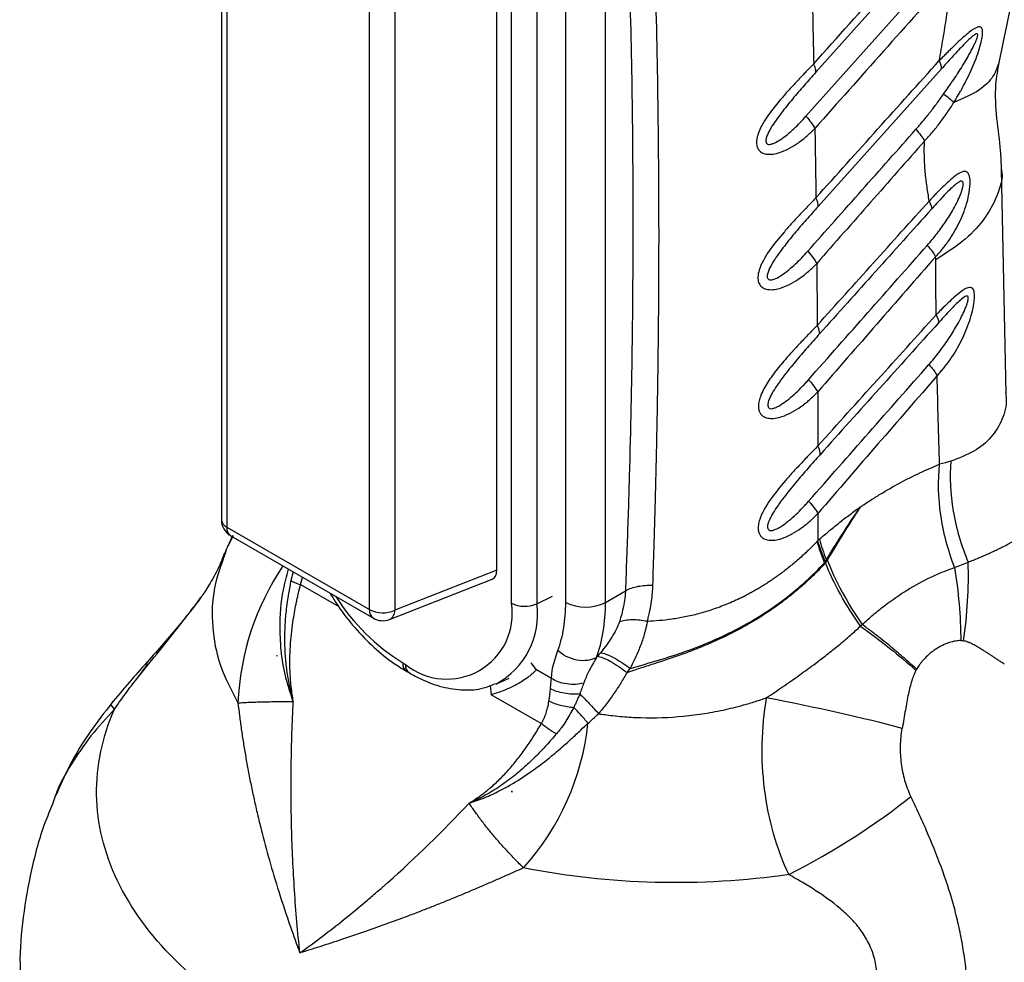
# Model space of a CAD drawing. Header units: millimetres. Extents: x 13 to 546, y 13 to 419.
# Tile 13 of 17: x 457 to 510, y 230 to 281. Entities that reach past the tile are written whole.
import ezdxf

# ---------------------------------------------------------------- set-up
doc = ezdxf.new("R2010")
doc.units = ezdxf.units.MM
doc.header["$LTSCALE"] = 2

msp = doc.modelspace()

# ---------------------------------------------------------------- linework, layer by layer
for p, q in [((467.742, 308.581), (467.742, 254.063)), ((468.035, 308.173), (468.035, 253.655)), ((483.228, 249.605), (483.228, 307.743)), ((484.578, 307.709), (484.578, 249.571)), ((482.449, 251.359), (482.449, 306.89)), ((486.126, 249.647), (486.126, 305.576)), ((488.247, 249.647), (488.247, 305.576)), ((475.649, 249.259), (475.649, 303.778)), ((476.999, 303.744), (476.999, 249.225)), ((507.109, 286.445), (499.471, 277.926)), ((498.947, 275.579), (506.279, 283.793)), ((506.176, 278.107), (499.592, 270.769)), ((509.635, 260.772), (509.387, 272.751)), ((505.87, 267.926), (505.868, 268.084)), ((499.582, 254.394), (499.58, 252.941)), ((468.035, 253.655), (475.649, 249.259)), ((468.37, 253.203), (468.105, 252.667)), ((468.342, 253.207), (468.109, 252.676)), ((468.242, 253.197), (475.856, 248.801)), ((499.663, 253.014), (499.58, 252.941)), ((467.901, 252.267), (467.888, 252.235)), ((468.001, 252.455), (467.94, 252.253)), ((499.935, 251.76), (499.973, 251.821)), ((471.578, 251.271), (471.456, 250.81)), ((482.449, 251.359), (476.999, 249.225)), ((471.971, 250.594), (472.081, 250.981)), ((476.721, 248.736), (482.197, 250.88)), ((471.971, 250.594), (474.008, 249.417)), ((488.247, 249.647), (489.306, 250.259)), ((484.578, 249.571), (485.414, 249.976)), ((470.714, 246.808), (470.697, 246.775)), ((470.714, 246.808), (470.716, 246.818)), ((470.725, 246.804), (470.714, 246.808)), ((463.312, 245.667), (463.792, 246.338)), ((463.792, 246.338), (463.824, 246.382)), ((477.428, 246.419), (477.57, 246.338)), ((477.635, 245.962), (477.777, 245.88)), ((484.558, 246.053), (484.286, 246.427)), ((485.359, 245.591), (484.558, 246.053)), ((489.399, 245.899), (489.563, 246.121)), ((482.427, 245.306), (483.102, 245.604)), ((482.082, 245.206), (482.152, 244.716)), ((484.819, 243.177), (482.152, 244.716)), ((458.892, 239.357), (458.736, 238.883)), ((483.251, 239.573), (483.252, 239.57)), ((483.252, 239.57), (483.269, 239.571)), ((483.252, 239.57), (483.254, 239.526))]:
    msp.add_line(p, q)
for centre, radius, start, end in [((505.43, 278.146), 0.747, 357.0198, 32.5786), ((468.742, 254.063), 1, 180, 240.0027), ((468.237, 254.109), 0.497, 185.3305, 245.9897), ((468.516, 253.596), 0.484, 173.0989, 235.5889), ((491.995, 242.444), 26, 156.8312, 157.8482), ((482.794, 243.666), 14.181, 146.0441, 177.4962), ((483.386, 256.024), 11.302, 212.4413, 238.1871), ((487.186, 251.694), 2.306, 242.61, 297.3903), ((476.144, 249.207), 0.498, 174.0144, 234.6734), ((476.359, 250.641), 1.554, 242.8052, 294.3071), ((476.483, 249.195), 0.516, 297.344, 3.3735), ((479.778, 249.046), 3.495, 230.7967, 9.214), ((480.414, 248.999), 4.203, 298.0543, 7.8264), ((483.938, 250.988), 1.554, 242.8052, 294.3071), ((476.356, 249.667), 1, 240.0027, 291.3804), ((477.909, 246.361), 0.484, 173.0974, 235.6048), ((478.065, 246.286), 0.498, 174.0182, 234.6325), ((473.733, 244.632), 13.654, 317.9416, 353.9733)]:
    msp.add_arc(centre, radius, start, end)
msp.add_ellipse((481.739, 251.775), major_axis=(-0.504, 0.873), ratio=0.573012, start_param=3.054976, end_param=3.923257)
for points, knots in [([(490.774, 250.54), (490.795, 251.213), (490.843, 252.719), (490.914, 255.209), (490.986, 258.166), (491.049, 261.586), (491.105, 266.466), (491.108, 272.608), (491.005, 279.845), (490.797, 286.988), (490.517, 293.281), (490.22, 298.464), (489.961, 302.338), (489.732, 305.42), (489.59, 307.208), (489.53, 307.974)], [0, 0, 0, 0, 0.03395, 0.075925, 0.125925, 0.18395, 0.25, 0.375358, 0.5, 0.625858, 0.75, 0.83338, 0.90284, 0.95838, 1, 1, 1, 1]), ([(488.247, 305.576), (488.338, 304.467), (488.427, 303.356), (488.594, 301.128), (488.674, 300.011), (488.899, 296.652), (489.032, 294.401), (489.378, 287.614), (489.539, 283.044), (489.715, 273.816), (489.73, 269.158), (489.648, 262.113), (489.603, 259.755), (489.511, 256.204), (489.476, 255.018), (489.397, 252.642), (489.352, 251.451), (489.306, 250.259)], [0, 0, 0, 0, 0.0625, 0.0625, 0.125, 0.125, 0.25, 0.25, 0.5, 0.5, 0.75, 0.75, 0.875, 0.875, 0.9375, 0.9375, 1, 1, 1, 1]), ([(509.254, 278.441), (509.638, 280.269), (510.349, 283.659), (510.887, 288.24), (511.111, 291.942), (511.126, 294.674), (511.062, 296.634), (510.966, 298.218), (510.811, 299.892), (510.574, 301.875), (510.315, 303.262), (510.174, 304.014)], [0, 0, 0, 0, 0.202424, 0.375243, 0.517954, 0.630119, 0.697622, 0.752514, 0.820054, 0.902472, 1, 1, 1, 1]), ([(506.739, 283.155), (505.518, 281.785), (503.077, 279.045), (500.64, 276.301), (499.421, 274.928)], [0, 0, 0, 0, 0.5, 1, 1, 1, 1]), ([(506.059, 278.548), (506.094, 278.743), (506.165, 279.132), (506.3, 279.908), (506.455, 280.873), (506.585, 281.828), (506.677, 282.588), (506.718, 282.966), (506.739, 283.155)], [0, 0, 0, 0, 0.125, 0.25, 0.5, 0.75, 0.875, 1, 1, 1, 1]), ([(506.836, 276.312), (506.881, 276.386), (506.971, 276.533), (507.1, 276.749), (507.23, 276.974), (507.482, 277.433), (507.759, 277.999), (508.027, 278.655), (508.201, 279.155), (508.313, 279.568), (508.367, 279.884), (508.379, 280.099), (508.35, 280.265), (508.275, 280.343), (508.169, 280.361), (508.036, 280.314), (507.885, 280.227), (507.683, 280.082), (507.425, 279.87), (507.097, 279.569), (506.815, 279.299), (506.579, 279.069), (506.407, 278.897), (506.235, 278.723), (506.118, 278.606), (506.059, 278.548)], [0, 0, 0, 0, 0.031196, 0.062494, 0.090984, 0.124992, 0.249896, 0.314211, 0.374881, 0.437373, 0.468619, 0.499866, 0.532658, 0.562359, 0.588505, 0.624871, 0.656154, 0.687506, 0.750027, 0.808677, 0.875015, 0.906771, 0.937507, 0.968723, 1, 1, 1, 1]), ([(506.288, 276.756), (506.383, 276.89), (506.545, 277.121), (506.789, 277.474), (507.012, 277.808), (507.247, 278.175), (507.467, 278.538), (507.655, 278.864), (507.798, 279.13), (507.903, 279.338), (507.988, 279.518), (508.051, 279.672), (508.094, 279.798), (508.115, 279.896), (508.109, 279.962), (508.064, 279.991), (507.962, 279.945), (507.797, 279.817), (507.562, 279.598), (507.294, 279.324), (507.008, 279.022), (506.733, 278.723), (506.453, 278.415), (506.268, 278.21), (506.176, 278.107)], [0, 0, 0, 0, 0.0729, 0.124997, 0.189661, 0.250004, 0.316286, 0.375002, 0.413511, 0.447066, 0.475818, 0.500007, 0.520249, 0.53614, 0.549325, 0.56251, 0.588131, 0.624986, 0.679709, 0.750019, 0.809626, 0.875008, 0.937504, 1, 1, 1, 1]), ([(499.477, 271.226), (500.574, 272.446), (502.768, 274.886), (504.962, 277.327), (506.059, 278.548)], [0, 0, 0, 0, 0.5, 1, 1, 1, 1]), ([(499.358, 278.376), (499.289, 278.304), (499.153, 278.16), (498.953, 277.956), (498.743, 277.739), (498.464, 277.443), (498.103, 277.054), (497.545, 276.429), (496.89, 275.623), (496.421, 274.823), (496.301, 274.295), (496.303, 274.066), (496.358, 273.888), (496.438, 273.756), (496.567, 273.645), (496.76, 273.562), (496.982, 273.544), (497.249, 273.564), (497.607, 273.652), (498.065, 273.857), (498.478, 274.116), (498.781, 274.341), (499.005, 274.528), (499.213, 274.719), (499.352, 274.858), (499.421, 274.928)], [0, 0, 0, 0, 0.031555, 0.062556, 0.089346, 0.125111, 0.187336, 0.250204, 0.377178, 0.49959, 0.53072, 0.562106, 0.583021, 0.60392, 0.624727, 0.652821, 0.687281, 0.707514, 0.749824, 0.814837, 0.874907, 0.909492, 0.937453, 0.968514, 1, 1, 1, 1]), ([(499.471, 277.926), (499.484, 277.976), (499.482, 278.041), (499.443, 278.193), (499.407, 278.281), (499.358, 278.376)], [0, 0, 0, 0, 0.5, 0.5, 1, 1, 1, 1]), ([(509.251, 278.442), (509.148, 278.158), (508.939, 277.584), (508.121, 276.858), (507.265, 276.494), (506.837, 276.312)], [0, 0, 0, 0, 0.327921, 0.663967, 1, 1, 1, 1]), ([(509.387, 272.742), (509.374, 273.072), (509.343, 273.902), (509.112, 275.465), (509.014, 277.092), (509.192, 278.078), (509.263, 278.472)], [0, 0, 0, 0, 0.1959362, 0.4942076, 0.7983752, 1, 1, 1, 1]), ([(499.471, 277.926), (499.367, 277.81), (499.16, 277.578), (498.744, 277.105), (498.225, 276.502), (497.709, 275.867), (497.326, 275.347), (497.101, 275.004), (496.952, 274.735), (496.869, 274.552), (496.824, 274.411), (496.803, 274.299), (496.806, 274.196), (496.851, 274.109), (496.941, 274.072), (497.068, 274.079), (497.293, 274.153), (497.729, 274.411), (498.195, 274.805), (498.634, 275.235), (498.842, 275.464), (498.947, 275.579)], [0, 0, 0, 0, 0.0624889, 0.124975, 0.2499249, 0.374918, 0.4422536, 0.4999127, 0.5335692, 0.5624138, 0.5791694, 0.5938799, 0.6104311, 0.6252022, 0.6430237, 0.6609645, 0.6877573, 0.7501561, 0.87503, 0.9375147, 1, 1, 1, 1]), ([(504.818, 274.883), (504.948, 275.032), (505.206, 275.33), (505.576, 275.795), (505.938, 276.27), (506.172, 276.594), (506.288, 276.756)], [0, 0, 0, 0, 0.25, 0.500004, 0.750002, 1, 1, 1, 1]), ([(506.837, 276.312), (506.778, 276.372), (506.701, 276.441), (506.515, 276.591), (506.407, 276.672), (506.288, 276.756)], [0, 0, 0, 0, 0.5, 0.5, 1, 1, 1, 1]), ([(505.275, 274.258), (505.348, 274.336), (505.493, 274.491), (505.773, 274.813), (506.106, 275.235), (506.42, 275.673), (506.662, 276.035), (506.778, 276.219), (506.837, 276.312)], [0, 0, 0, 0, 0.1250061, 0.250004, 0.499985, 0.7499892, 0.8750609, 1, 1, 1, 1]), ([(498.947, 275.579), (499.049, 275.464), (499.142, 275.348), (499.303, 275.128), (499.37, 275.023), (499.421, 274.928)], [0, 0, 0, 0, 0.5, 0.5, 1, 1, 1, 1]), ([(499.038, 268.376), (500.001, 269.46), (501.927, 271.63), (503.855, 273.799), (504.818, 274.883)], [0, 0, 0, 0, 0.499961, 1, 1, 1, 1]), ([(505.275, 274.258), (504.315, 273.17), (502.395, 270.994), (500.478, 268.815), (499.52, 267.725)], [0, 0, 0, 0, 0.5, 1, 1, 1, 1]), ([(505.522, 271.057), (505.482, 271.311), (505.402, 271.819), (505.308, 272.599), (505.265, 273.273), (505.26, 273.76), (505.265, 274.043), (505.272, 274.186), (505.275, 274.258)], [0, 0, 0, 0, 0.250014, 0.500017, 0.749989, 0.874992, 0.937495, 1, 1, 1, 1]), ([(505.868, 268.084), (505.929, 268.15), (506.049, 268.283), (506.214, 268.475), (506.381, 268.686), (506.699, 269.124), (507.035, 269.689), (507.338, 270.369), (507.514, 270.872), (507.651, 271.416), (507.718, 271.89), (507.706, 272.241), (507.662, 272.439), (507.592, 272.574), (507.489, 272.637), (507.363, 272.643), (507.243, 272.601), (507.09, 272.522), (506.879, 272.375), (506.582, 272.118), (506.238, 271.792), (505.946, 271.499), (505.706, 271.249), (505.584, 271.121), (505.522, 271.057)], [0, 0, 0, 0, 0.031422, 0.062511, 0.089236, 0.125027, 0.24991, 0.312613, 0.374919, 0.426952, 0.499896, 0.53645, 0.562404, 0.593774, 0.624906, 0.652927, 0.687411, 0.705396, 0.750013, 0.814516, 0.875014, 0.937492, 0.96856, 1, 1, 1, 1]), ([(509.384, 272.742), (509.385, 272.736), (509.472, 272.268), (509.181, 271.334), (508.49, 270.034), (507.368, 268.872), (506.36, 268.235), (505.87, 267.926)], [0, 0, 0, 0, 0.003409, 0.265234, 0.521617, 0.767765, 1, 1, 1, 1]), ([(505.421, 268.691), (505.511, 268.794), (505.69, 269.002), (506.033, 269.433), (506.438, 269.997), (506.813, 270.608), (507.071, 271.114), (507.214, 271.45), (507.298, 271.706), (507.335, 271.875), (507.342, 271.992), (507.329, 272.067), (507.295, 272.112), (507.23, 272.126), (507.126, 272.087), (506.998, 272), (506.861, 271.886), (506.688, 271.729), (506.461, 271.504), (506.191, 271.22), (505.914, 270.92), (505.731, 270.718), (505.64, 270.617)], [0, 0, 0, 0, 0.0624767, 0.1249499, 0.2498699, 0.3748729, 0.4432316, 0.4998877, 0.534211, 0.5623704, 0.5788142, 0.5937405, 0.6087425, 0.6250847, 0.6525275, 0.6875291, 0.7165487, 0.7501085, 0.8087822, 0.875053, 0.9375287, 1, 1, 1, 1]), ([(499.477, 271.226), (499.408, 271.154), (499.27, 271.011), (498.988, 270.722), (498.635, 270.349), (498.209, 269.891), (497.639, 269.252), (496.975, 268.438), (496.483, 267.597), (496.373, 267.065), (496.385, 266.8), (496.454, 266.595), (496.617, 266.437), (496.829, 266.342), (497.054, 266.321), (497.325, 266.341), (497.688, 266.431), (498.152, 266.638), (498.643, 266.947), (499.02, 267.246), (499.311, 267.514), (499.45, 267.655), (499.52, 267.725)], [0, 0, 0, 0, 0.031266, 0.062528, 0.125045, 0.187532, 0.250206, 0.379954, 0.499602, 0.542216, 0.562136, 0.596205, 0.624682, 0.652869, 0.687215, 0.707585, 0.749889, 0.815193, 0.874942, 0.93747, 0.968736, 1, 1, 1, 1]), ([(499.592, 270.769), (499.487, 270.652), (499.277, 270.417), (498.855, 269.938), (498.328, 269.326), (497.806, 268.683), (497.417, 268.155), (497.188, 267.808), (497.035, 267.534), (496.951, 267.349), (496.902, 267.206), (496.878, 267.092), (496.876, 266.986), (496.916, 266.893), (497.004, 266.848), (497.133, 266.851), (497.363, 266.926), (497.805, 267.187), (498.277, 267.589), (498.721, 268.026), (498.932, 268.259), (499.038, 268.376)], [0, 0, 0, 0, 0.062505, 0.125007, 0.249989, 0.37502, 0.44215, 0.500052, 0.533756, 0.562569, 0.579296, 0.593915, 0.610569, 0.625117, 0.64291, 0.660891, 0.687674, 0.750086, 0.874997, 0.937499, 1, 1, 1, 1]), ([(499.549, 264.424), (500.548, 265.533), (502.538, 267.744), (504.53, 269.956), (505.522, 271.057)], [0, 0, 0, 0, 0.501665, 1, 1, 1, 1]), ([(505.64, 270.617), (504.644, 269.508), (502.652, 267.29), (500.66, 265.072), (499.664, 263.963)], [0, 0, 0, 0, 0.500093, 1, 1, 1, 1]), ([(499.082, 261.525), (500.138, 262.719), (502.25, 265.108), (504.364, 267.496), (505.421, 268.691)], [0, 0, 0, 0, 0.499799, 1, 1, 1, 1]), ([(499.038, 268.376), (499.141, 268.26), (499.236, 268.145), (499.399, 267.925), (499.467, 267.82), (499.52, 267.725)], [0, 0, 0, 0, 0.5, 0.5, 1, 1, 1, 1]), ([(505.868, 268.084), (504.822, 266.887), (502.721, 264.485), (500.623, 262.081), (499.571, 260.875)], [0, 0, 0, 0, 0.498302, 1, 1, 1, 1]), ([(505.895, 264.989), (505.889, 265.478), (505.878, 266.456), (505.873, 267.436), (505.87, 267.926)], [0, 0, 0, 0, 0.5, 1, 1, 1, 1]), ([(505.949, 261.743), (506.009, 261.808), (506.128, 261.939), (506.358, 262.209), (506.629, 262.568), (506.925, 263.023), (507.287, 263.669), (507.657, 264.517), (507.883, 265.346), (507.94, 265.854), (507.941, 266.047), (507.925, 266.185), (507.898, 266.307), (507.835, 266.407), (507.728, 266.46), (507.606, 266.444), (507.457, 266.382), (507.246, 266.25), (506.958, 266.015), (506.612, 265.7), (506.32, 265.419), (506.079, 265.173), (505.956, 265.05), (505.895, 264.989)], [0, 0, 0, 0, 0.031267, 0.062529, 0.125051, 0.188216, 0.250109, 0.3782, 0.4997, 0.530965, 0.562248, 0.576057, 0.593615, 0.624853, 0.65293, 0.687385, 0.710935, 0.749914, 0.815442, 0.874965, 0.937471, 0.968736, 1, 1, 1, 1]), ([(505.509, 262.334), (505.6, 262.439), (505.782, 262.65), (506.13, 263.091), (506.541, 263.664), (506.924, 264.279), (507.201, 264.785), (507.362, 265.116), (507.471, 265.373), (507.541, 265.562), (507.587, 265.718), (507.612, 265.849), (507.608, 265.932), (507.587, 265.973), (507.554, 265.994), (507.488, 265.989), (507.339, 265.905), (507.028, 265.638), (506.662, 265.258), (506.293, 264.861), (506.107, 264.656), (506.014, 264.553)], [0, 0, 0, 0, 0.062498, 0.1249937, 0.2499672, 0.3749266, 0.442039, 0.4999352, 0.5335969, 0.5624472, 0.5874481, 0.6062517, 0.6250749, 0.6338754, 0.6429906, 0.660949, 0.6877558, 0.7501319, 0.8750117, 0.9375054, 1, 1, 1, 1]), ([(499.58, 257.99), (500.639, 259.165), (502.743, 261.498), (504.849, 263.83), (505.895, 264.989)], [0, 0, 0, 0, 0.5032741, 1, 1, 1, 1]), ([(499.549, 264.424), (499.479, 264.351), (499.34, 264.204), (499.136, 263.998), (498.922, 263.777), (498.636, 263.475), (498.267, 263.078), (497.783, 262.537), (497.273, 261.923), (496.789, 261.235), (496.507, 260.666), (496.416, 260.279), (496.404, 260.099), (496.417, 259.951), (496.45, 259.81), (496.536, 259.674), (496.662, 259.562), (496.852, 259.474), (497.08, 259.451), (497.354, 259.47), (497.722, 259.561), (498.19, 259.772), (498.612, 260.038), (498.92, 260.27), (499.147, 260.463), (499.36, 260.66), (499.5, 260.803), (499.571, 260.875)], [0, 0, 0, 0, 0.031555, 0.0624983, 0.0889527, 0.1249988, 0.1876504, 0.249978, 0.3386622, 0.421781, 0.4996734, 0.5320414, 0.5530289, 0.5622472, 0.5860307, 0.6070199, 0.6249119, 0.6529988, 0.6874064, 0.7079668, 0.7500488, 0.8151731, 0.8750195, 0.9093728, 0.9375092, 0.9685215, 1, 1, 1, 1]), ([(506.014, 264.553), (504.964, 263.384), (502.857, 261.042), (500.752, 258.699), (499.696, 257.525)], [0, 0, 0, 0, 0.498843, 1, 1, 1, 1]), ([(499.664, 263.963), (499.558, 263.844), (499.345, 263.606), (498.918, 263.121), (498.384, 262.501), (497.855, 261.849), (497.46, 261.315), (497.228, 260.963), (497.072, 260.686), (496.985, 260.498), (496.934, 260.353), (496.907, 260.237), (496.901, 260.128), (496.935, 260.031), (497.021, 259.975), (497.154, 259.978), (497.314, 260.028), (497.502, 260.12), (497.749, 260.275), (498.064, 260.514), (498.416, 260.827), (498.705, 261.115), (498.923, 261.346), (499.029, 261.465), (499.082, 261.525)], [0, 0, 0, 0, 0.062509, 0.125016, 0.250011, 0.374992, 0.442184, 0.500028, 0.533746, 0.562547, 0.579251, 0.593831, 0.610584, 0.625056, 0.641939, 0.661905, 0.687446, 0.715957, 0.74996, 0.807597, 0.874989, 0.937492, 0.968746, 1, 1, 1, 1]), ([(499.087, 255.044), (500.159, 256.261), (502.299, 258.692), (504.44, 261.121), (505.509, 262.334)], [0, 0, 0, 0, 0.501072, 1, 1, 1, 1]), ([(505.949, 261.743), (504.895, 260.527), (502.772, 258.078), (500.651, 255.628), (499.582, 254.394)], [0, 0, 0, 0, 0.496322, 1, 1, 1, 1]), ([(506.078, 257.011), (506.053, 257.798), (506.002, 259.373), (505.967, 260.953), (505.949, 261.743)], [0, 0, 0, 0, 0.5, 1, 1, 1, 1]), ([(499.082, 261.525), (499.187, 261.41), (499.283, 261.294), (499.448, 261.074), (499.518, 260.969), (499.571, 260.875)], [0, 0, 0, 0, 0.5, 0.5, 1, 1, 1, 1]), ([(509.597, 260.85), (509.612, 260.738), (509.682, 260.199), (509.443, 259.368), (508.871, 258.415), (507.955, 257.661), (507.11, 257.34), (506.686, 257.179)], [0, 0, 0, 0, 0.060698, 0.29354, 0.527304, 0.762669, 1, 1, 1, 1]), ([(499.58, 257.99), (499.509, 257.916), (499.369, 257.769), (499.163, 257.561), (498.947, 257.339), (498.659, 257.034), (498.285, 256.634), (497.706, 255.986), (497.028, 255.155), (496.537, 254.327), (496.397, 253.777), (496.389, 253.532), (496.435, 253.337), (496.513, 253.193), (496.64, 253.069), (496.837, 252.976), (497.066, 252.951), (497.344, 252.969), (497.716, 253.061), (498.19, 253.276), (498.615, 253.546), (498.927, 253.782), (499.155, 253.976), (499.37, 254.176), (499.511, 254.321), (499.582, 254.394)], [0, 0, 0, 0, 0.031589, 0.06253, 0.088985, 0.125061, 0.187593, 0.250102, 0.378477, 0.499662, 0.531122, 0.562116, 0.583776, 0.604668, 0.624723, 0.65276, 0.687246, 0.707406, 0.749924, 0.814973, 0.874957, 0.909277, 0.937478, 0.968497, 1, 1, 1, 1]), ([(499.696, 257.525), (499.588, 257.404), (499.373, 257.163), (498.94, 256.673), (498.505, 256.165), (498.08, 255.65), (497.761, 255.245), (497.465, 254.844), (497.229, 254.487), (497.07, 254.207), (496.98, 254.017), (496.927, 253.87), (496.897, 253.751), (496.888, 253.64), (496.917, 253.537), (497.001, 253.474), (497.135, 253.474), (497.298, 253.524), (497.488, 253.617), (497.739, 253.774), (498.057, 254.017), (498.413, 254.335), (498.706, 254.628), (498.926, 254.863), (499.034, 254.983), (499.087, 255.044)], [0, 0, 0, 0, 0.062514, 0.125011, 0.250016, 0.314545, 0.37503, 0.442142, 0.50006, 0.533728, 0.562577, 0.57926, 0.593857, 0.610715, 0.625089, 0.642001, 0.661859, 0.687457, 0.715904, 0.749969, 0.807549, 0.874993, 0.937494, 0.968747, 1, 1, 1, 1]), ([(501.853, 254.743), (502.028, 254.859), (502.38, 255.092), (503.084, 255.528), (503.967, 256.033), (504.849, 256.478), (505.552, 256.797), (505.903, 256.939), (506.078, 257.011)], [0, 0, 0, 0, 0.125, 0.25, 0.5, 0.75, 0.875, 1, 1, 1, 1]), ([(506.874, 251.501), (506.534, 252.398), (506.281, 253.354), (506.009, 255.24), (505.989, 256.167), (506.078, 257.011)], [0, 0, 0, 0, 0.5, 0.5, 1, 1, 1, 1]), ([(506.686, 257.179), (506.61, 256.348), (506.646, 255.439), (506.959, 253.596), (507.236, 252.663), (507.605, 251.788)], [0, 0, 0, 0, 0.5, 0.5, 1, 1, 1, 1]), ([(499.087, 255.044), (499.193, 254.929), (499.29, 254.813), (499.458, 254.593), (499.528, 254.488), (499.582, 254.394)], [0, 0, 0, 0, 0.5, 0.5, 1, 1, 1, 1]), ([(499.663, 253.014), (499.753, 253.092), (499.933, 253.247), (500.295, 253.55), (500.75, 253.92), (501.208, 254.271), (501.576, 254.543), (501.76, 254.676), (501.853, 254.743)], [0, 0, 0, 0, 0.125, 0.25, 0.5, 0.75, 0.875, 1, 1, 1, 1]), ([(500.035, 251.922), (500.176, 252.15), (500.468, 252.624), (500.915, 253.333), (501.288, 253.902), (501.597, 254.37), (501.756, 254.601), (501.853, 254.743)], [0, 0, 0, 0, 0.239471, 0.5, 0.75, 0.847296, 1, 1, 1, 1]), ([(501.853, 254.743), (501.772, 254.621), (501.619, 254.388), (501.317, 253.919), (500.942, 253.329), (500.506, 252.619), (500.222, 252.143), (500.085, 251.914)], [0, 0, 0, 0, 0.130803, 0.25, 0.5, 0.759053, 1, 1, 1, 1]), ([(507.605, 251.788), (507.702, 251.827), (507.897, 251.905), (508.179, 252.022), (508.452, 252.14), (508.717, 252.258), (508.973, 252.376), (509.221, 252.495), (509.579, 252.672), (510.024, 252.906), (510.531, 253.195), (510.838, 253.38), (510.988, 253.471)], [0, 0, 0, 0, 0.072809, 0.145112, 0.216937, 0.288311, 0.359262, 0.429819, 0.500013, 0.673574, 0.840127, 1, 1, 1, 1]), ([(499.55, 252.909), (499.469, 252.824), (499.308, 252.655), (499.061, 252.412), (498.813, 252.179), (498.564, 251.955), (498.316, 251.742), (498.068, 251.538), (497.821, 251.344), (497.576, 251.16), (497.333, 250.985), (497.092, 250.819), (496.853, 250.662), (496.618, 250.513), (496.386, 250.374), (496.158, 250.242), (495.934, 250.119), (495.714, 250.004), (495.316, 249.804), (494.736, 249.544), (493.971, 249.258), (493.223, 249.031), (492.497, 248.861), (491.797, 248.743), (491.128, 248.665), (490.693, 248.641), (490.482, 248.63)], [0, 0, 0, 0, 0.035591, 0.070418, 0.104477, 0.137762, 0.17027, 0.201998, 0.232946, 0.263117, 0.292514, 0.321139, 0.348994, 0.376081, 0.402403, 0.427961, 0.452755, 0.476786, 0.500057, 0.582059, 0.66046, 0.735291, 0.806619, 0.874517, 0.938965, 1, 1, 1, 1]), ([(467.888, 252.235), (467.812, 252.036), (467.572, 251.416), (467.148, 250.66), (466.8, 250.11), (466.659, 249.922), (466.634, 249.889)], [0, 0, 0, 0, 0.182288, 0.568577, 0.924242, 1, 1, 1, 1]), ([(467.94, 252.253), (467.722, 251.643), (467.263, 250.354), (467.206, 248.342), (467.588, 246.273), (468.281, 244.948), (468.627, 244.285)], [0, 0, 0, 0, 0.231007, 0.487338, 0.743669, 1, 1, 1, 1]), ([(499.988, 251.751), (499.904, 251.661), (499.737, 251.481), (499.475, 251.217), (499.207, 250.956), (498.93, 250.699), (498.646, 250.446), (498.354, 250.199), (498.056, 249.957), (497.75, 249.72), (497.178, 249.299), (496.338, 248.742), (495.258, 248.133), (494.25, 247.641), (493.321, 247.242), (492.434, 246.903), (491.596, 246.613), (490.812, 246.359), (490.084, 246.128), (489.622, 245.973), (489.399, 245.899)], [0, 0, 0, 0, 0.03151, 0.063087, 0.094727, 0.126425, 0.15818, 0.189988, 0.22185, 0.253763, 0.285729, 0.396867, 0.499956, 0.58611, 0.66716, 0.743211, 0.814387, 0.880816, 0.942634, 1, 1, 1, 1]), ([(489.563, 246.121), (490.07, 246.267), (490.573, 246.41), (491.566, 246.71), (492.056, 246.867), (493.502, 247.379), (494.437, 247.785), (496.208, 248.717), (497.045, 249.248), (498.592, 250.428), (499.302, 251.072), (499.935, 251.76)], [0, 0, 0, 0, 0.125, 0.125, 0.25, 0.25, 0.5, 0.5, 0.75, 0.75, 1, 1, 1, 1]), ([(500.085, 251.914), (500.077, 251.9), (500.061, 251.873), (500.028, 251.819), (500.004, 251.778), (499.988, 251.751)], [0, 0, 0, 0, 0.25, 0.5, 1, 1, 1, 1]), ([(501.854, 248.376), (501.459, 248.934), (501.096, 249.509), (500.466, 250.649), (500.199, 251.214), (499.988, 251.751)], [0, 0, 0, 0, 0.5, 0.5, 1, 1, 1, 1]), ([(500.085, 251.914), (500.294, 251.358), (500.562, 250.777), (501.193, 249.611), (501.556, 249.028), (501.948, 248.467)], [0, 0, 0, 0, 0.5, 0.5, 1, 1, 1, 1]), ([(506.874, 251.501), (506.999, 251.549), (507.248, 251.644), (507.486, 251.74), (507.605, 251.788)], [0, 0, 0, 0, 0.502382, 1, 1, 1, 1]), ([(471.581, 244.356), (471.447, 244.752), (471.166, 245.582), (470.931, 246.905), (470.85, 248.501), (470.95, 250.025), (471.233, 251.047), (471.334, 251.412)], [0, 0, 0, 0, 0.178101, 0.373567, 0.56271, 0.843963, 1, 1, 1, 1]), ([(501.948, 248.467), (502.054, 248.562), (502.25, 248.737), (502.545, 248.993), (502.836, 249.231), (503.436, 249.702), (504.355, 250.336), (505.297, 250.849), (505.928, 251.137), (506.234, 251.266), (506.55, 251.386), (506.76, 251.46), (506.874, 251.501)], [0, 0, 0, 0, 0.067587, 0.12501, 0.18747, 0.250022, 0.500044, 0.749978, 0.813097, 0.87499, 0.932076, 1, 1, 1, 1]), ([(471.456, 250.81), (471.434, 250.704), (471.386, 250.473), (471.318, 250.096), (471.25, 249.658), (471.178, 249.076), (471.122, 248.363), (471.107, 247.538), (471.144, 246.719), (471.219, 246.043), (471.304, 245.517), (471.393, 245.071), (471.486, 244.687), (471.559, 244.433), (471.581, 244.356)], [0, 0, 0, 0, 0.048993, 0.107003, 0.174012, 0.249994, 0.373673, 0.49999, 0.627057, 0.749986, 0.814468, 0.875006, 0.962056, 1, 1, 1, 1]), ([(471.456, 250.81), (471.492, 250.784), (471.556, 250.751), (471.734, 250.677), (471.847, 250.636), (471.971, 250.594)], [0, 0, 0, 0, 0.5, 0.5, 1, 1, 1, 1]), ([(471.581, 244.356), (471.571, 244.415), (471.532, 244.643), (471.462, 245.156), (471.403, 245.903), (471.396, 246.718), (471.432, 247.455), (471.494, 248.112), (471.573, 248.687), (471.661, 249.207), (471.737, 249.595), (471.804, 249.904), (471.876, 250.211), (471.933, 250.441), (471.971, 250.594)], [0, 0, 0, 0, 0.029039, 0.112487, 0.249923, 0.38764, 0.50005, 0.600107, 0.700026, 0.775019, 0.850017, 0.887511, 0.925003, 1, 1, 1, 1]), ([(490.774, 250.54), (490.509, 250.551), (490.233, 250.533), (489.723, 250.435), (489.491, 250.355), (489.306, 250.259)], [0, 0, 0, 0, 0.5, 0.5, 1, 1, 1, 1]), ([(490.482, 248.63), (490.499, 248.695), (490.539, 248.851), (490.613, 249.166), (490.688, 249.577), (490.739, 249.991), (490.763, 250.312), (490.771, 250.473), (490.774, 250.54)], [0, 0, 0, 0, 0.103256, 0.25, 0.5, 0.75, 0.896142, 1, 1, 1, 1]), ([(463.312, 245.667), (463.688, 246.132), (464.43, 247.05), (465.345, 248.198), (466.019, 249.067), (466.398, 249.563), (466.583, 249.819), (466.634, 249.889)], [0, 0, 0, 0, 0.326632, 0.643667, 0.803884, 0.946328, 1, 1, 1, 1]), ([(466.67, 249.934), (466.489, 249.692), (466.121, 249.2), (465.133, 247.986), (464.26, 247.004), (463.67, 246.34)], [0, 0, 0, 0, 0.238272, 0.484829, 1, 1, 1, 1]), ([(473.527, 250.146), (473.736, 249.816), (474.216, 249.059), (475.104, 248.001), (476.138, 246.995), (476.998, 246.343), (477.504, 246.04), (477.635, 245.962)], [0, 0, 0, 0, 0.186271, 0.427999, 0.670583, 0.914529, 1, 1, 1, 1]), ([(485.704, 247.085), (485.843, 247.455), (485.949, 247.854), (486.09, 248.715), (486.126, 249.169), (486.126, 249.647)], [0, 0, 0, 0, 0.5, 0.5, 1, 1, 1, 1]), ([(488.986, 248.616), (488.894, 248.346), (488.753, 248.066), (488.406, 247.508), (488.201, 247.231), (487.976, 246.959)], [0, 0, 0, 0, 0.5, 0.5, 1, 1, 1, 1]), ([(488.986, 248.616), (489.172, 248.687), (489.408, 248.729), (489.931, 248.733), (490.214, 248.696), (490.482, 248.63)], [0, 0, 0, 0, 0.5, 0.5, 1, 1, 1, 1]), ([(490.482, 248.63), (490.464, 248.549), (490.432, 248.402), (490.383, 248.196), (490.323, 247.968), (490.243, 247.703), (490.132, 247.385), (490.008, 247.067), (489.89, 246.791), (489.74, 246.479), (489.636, 246.268), (489.563, 246.121)], [0, 0, 0, 0, 0.099663, 0.183033, 0.25, 0.373687, 0.500033, 0.627429, 0.750029, 0.826132, 1, 1, 1, 1]), ([(496.827, 244.553), (496.972, 244.65), (497.266, 244.844), (497.704, 245.141), (498.145, 245.445), (498.586, 245.757), (499.029, 246.076), (499.524, 246.444), (500.088, 246.873), (500.711, 247.371), (501.307, 247.88), (501.68, 248.219), (501.854, 248.376)], [0, 0, 0, 0, 0.080242, 0.161646, 0.244259, 0.328144, 0.413371, 0.500007, 0.618708, 0.750012, 0.883847, 1, 1, 1, 1]), ([(504.848, 246.074), (504.771, 246.146), (504.606, 246.298), (504.339, 246.539), (504.037, 246.804), (503.698, 247.094), (503.32, 247.406), (502.902, 247.741), (502.443, 248.098), (502.116, 248.341), (501.948, 248.467)], [0, 0, 0, 0, 0.089664, 0.189479, 0.299447, 0.419552, 0.549752, 0.689975, 0.84011, 1, 1, 1, 1]), ([(507.21, 247.61), (507.166, 247.608), (507.076, 247.603), (506.94, 247.584), (506.829, 247.562), (506.716, 247.534), (506.585, 247.495), (506.354, 247.41), (506.052, 247.263), (505.796, 247.098), (505.589, 246.939), (505.41, 246.785), (505.229, 246.6), (505.086, 246.429), (504.996, 246.307), (504.916, 246.189), (504.87, 246.111), (504.848, 246.074)], [0, 0, 0, 0, 0.048826, 0.099249, 0.151392, 0.173713, 0.225749, 0.299883, 0.439565, 0.580441, 0.614174, 0.704554, 0.816877, 0.867126, 0.917354, 0.960423, 1, 1, 1, 1]), ([(509.532, 246.352), (509.475, 246.389), (509.419, 246.426), (509.308, 246.498), (509.253, 246.535), (509.148, 246.605), (509.069, 246.657), (508.977, 246.718), (508.931, 246.748), (508.911, 246.761), (508.898, 246.77), (508.892, 246.773), (508.826, 246.817), (508.745, 246.871), (508.662, 246.925), (508.623, 246.95), (508.607, 246.96), (508.597, 246.967), (508.593, 246.969), (508.535, 247.007), (508.461, 247.054), (508.382, 247.104), (508.349, 247.124), (508.328, 247.137), (508.318, 247.143), (508.259, 247.179), (508.191, 247.22), (508.116, 247.264), (508.085, 247.282), (508.065, 247.293), (508.056, 247.298), (508.001, 247.329), (507.938, 247.363), (507.878, 247.394), (507.838, 247.414), (507.82, 247.423), (507.76, 247.452), (507.701, 247.479), (507.644, 247.502), (507.608, 247.517), (507.59, 247.523), (507.496, 247.558), (507.425, 247.58), (507.357, 247.595)], [0, 0, 0, 0, 0.0625, 0.0625, 0.125, 0.125, 0.1875, 0.21875, 0.234375, 0.242187, 0.242187, 0.25, 0.25, 0.3125, 0.34375, 0.359375, 0.367187, 0.367187, 0.375, 0.375, 0.4375, 0.46875, 0.484375, 0.484375, 0.5, 0.5, 0.5625, 0.59375, 0.609375, 0.609375, 0.625, 0.625, 0.6875, 0.71875, 0.71875, 0.75, 0.75, 0.8125, 0.84375, 0.84375, 0.875, 0.875, 1, 1, 1, 1]), ([(487.763, 246.708), (487.638, 246.636), (487.482, 246.579), (487.124, 246.525), (486.922, 246.528), (486.52, 246.602), (486.321, 246.672), (485.971, 246.856), (485.822, 246.968), (485.704, 247.085)], [0, 0, 0, 0, 0.25, 0.25, 0.5, 0.5, 0.75, 0.75, 1, 1, 1, 1]), ([(487.763, 246.708), (487.692, 246.584), (487.548, 246.335), (487.361, 245.981), (487.203, 245.648), (487.122, 245.439), (487.082, 245.334)], [0, 0, 0, 0, 0.283499, 0.571448, 0.786228, 1, 1, 1, 1]), ([(487.818, 246.772), (487.896, 246.763), (487.995, 246.737), (488.227, 246.648), (488.36, 246.584), (488.647, 246.426), (488.8, 246.331), (489.105, 246.124), (489.257, 246.012), (489.399, 245.899)], [0, 0, 0, 0, 0.25, 0.25, 0.5, 0.5, 0.75, 0.75, 1, 1, 1, 1]), ([(487.976, 246.959), (488.056, 246.95), (488.155, 246.926), (488.389, 246.841), (488.523, 246.78), (488.81, 246.628), (488.963, 246.538), (489.268, 246.339), (489.42, 246.231), (489.563, 246.121)], [0, 0, 0, 0, 0.25, 0.25, 0.5, 0.5, 0.75, 0.75, 1, 1, 1, 1]), ([(463.77, 246.451), (463.453, 246.096), (462.808, 245.373), (462.174, 244.611), (461.851, 244.223)], [0, 0, 0, 0, 0.491316, 1, 1, 1, 1]), ([(484.558, 246.053), (484.521, 246.015), (484.449, 245.942), (484.335, 245.835), (484.221, 245.737), (484.061, 245.61), (483.839, 245.456), (483.515, 245.263), (483.126, 245.07), (482.664, 244.88), (482.325, 244.772), (482.152, 244.716)], [0, 0, 0, 0, 0.068989, 0.133643, 0.193986, 0.250043, 0.373801, 0.500061, 0.658558, 0.825097, 1, 1, 1, 1]), ([(504.817, 246.017), (504.803, 245.99), (504.775, 245.936), (504.735, 245.85), (504.69, 245.744), (504.642, 245.614), (504.572, 245.405), (504.493, 245.117), (504.408, 244.743), (504.328, 244.333), (504.249, 243.889), (504.169, 243.415), (504.114, 243.09), (504.085, 242.922)], [0, 0, 0, 0, 0.0295759, 0.0603122, 0.0922658, 0.1407221, 0.1926186, 0.3022714, 0.4219513, 0.5520838, 0.6923344, 0.8419176, 1, 1, 1, 1]), ([(462.043, 243.95), (462.267, 244.279), (462.492, 244.593), (462.922, 245.173), (463.128, 245.44), (463.312, 245.667)], [0, 0, 0, 0, 0.5, 0.5, 1, 1, 1, 1]), ([(477.777, 245.88), (477.978, 245.77), (478.56, 245.453), (479.535, 245.102), (480.666, 244.939), (481.635, 245), (482.164, 245.226), (482.37, 245.314)], [0, 0, 0, 0, 0.128528, 0.371234, 0.613324, 0.849453, 1, 1, 1, 1]), ([(485.308, 245.041), (485.313, 245.093), (485.322, 245.19), (485.333, 245.326), (485.346, 245.457), (485.354, 245.544), (485.359, 245.591)], [0, 0, 0, 0, 0.272087, 0.500001, 0.73032, 1, 1, 1, 1]), ([(487.082, 245.334), (486.951, 245.3), (486.805, 245.277), (486.495, 245.261), (486.333, 245.268), (486.016, 245.315), (485.862, 245.355), (485.585, 245.458), (485.461, 245.522), (485.359, 245.591)], [0, 0, 0, 0, 0.25, 0.25, 0.5, 0.5, 0.75, 0.75, 1, 1, 1, 1]), ([(489.399, 245.899), (489.343, 245.805), (489.231, 245.617), (489.057, 245.336), (488.877, 245.056), (488.63, 244.685), (488.306, 244.227), (488.022, 243.878), (487.879, 243.702)], [0, 0, 0, 0, 0.124622, 0.249518, 0.374652, 0.499985, 0.749007, 1, 1, 1, 1]), ([(485.229, 244.381), (485.239, 244.447), (485.258, 244.572), (485.28, 244.747), (485.296, 244.901), (485.304, 244.996), (485.308, 245.041)], [0, 0, 0, 0, 0.292722, 0.556951, 0.792704, 1, 1, 1, 1]), ([(486.875, 244.762), (486.749, 244.749), (486.613, 244.744), (486.33, 244.754), (486.184, 244.769), (485.9, 244.819), (485.764, 244.854), (485.515, 244.939), (485.403, 244.988), (485.308, 245.041)], [0, 0, 0, 0, 0.25, 0.25, 0.5, 0.5, 0.75, 0.75, 1, 1, 1, 1]), ([(487.082, 245.334), (487.065, 245.288), (487.031, 245.196), (486.98, 245.054), (486.928, 244.909), (486.893, 244.812), (486.875, 244.762)], [0, 0, 0, 0, 0.249054, 0.499992, 0.748963, 1, 1, 1, 1]), ([(484.819, 243.177), (484.849, 243.228), (484.903, 243.32), (484.974, 243.464), (485.033, 243.607), (485.098, 243.794), (485.169, 244.054), (485.207, 244.261), (485.229, 244.381)], [0, 0, 0, 0, 0.138785, 0.249988, 0.372796, 0.500065, 0.712276, 1, 1, 1, 1]), ([(485.229, 244.381), (485.391, 244.299), (485.603, 244.22), (486.069, 244.099), (486.321, 244.058), (486.55, 244.042)], [0, 0, 0, 0, 0.5, 0.5, 1, 1, 1, 1]), ([(486.875, 244.762), (486.848, 244.699), (486.798, 244.579), (486.719, 244.398), (486.638, 244.221), (486.579, 244.102), (486.55, 244.042)], [0, 0, 0, 0, 0.2640282, 0.4999952, 0.7499973, 1, 1, 1, 1]), ([(486.875, 244.762), (487.031, 244.611), (487.206, 244.432), (487.553, 244.064), (487.725, 243.876), (487.879, 243.702)], [0, 0, 0, 0, 0.5, 0.5, 1, 1, 1, 1]), ([(487.879, 243.702), (487.991, 243.687), (488.244, 243.651), (488.671, 243.597), (489.142, 243.551), (489.64, 243.516), (490.722, 243.468), (492.035, 243.514), (493.544, 243.708), (494.467, 243.884), (495.205, 244.059), (495.79, 244.217), (496.336, 244.385), (496.689, 244.506), (496.827, 244.553)], [0, 0, 0, 0, 0.037593, 0.085221, 0.142889, 0.194217, 0.250058, 0.499896, 0.623923, 0.749947, 0.809499, 0.874974, 0.951108, 1, 1, 1, 1]), ([(462.043, 243.95), (461.607, 243.483), (460.738, 242.549), (459.725, 241), (459.081, 239.934), (458.895, 239.366), (458.892, 239.357)], [0, 0, 0, 0, 0.332723, 0.664383, 0.995133, 1, 1, 1, 1]), ([(461.9, 244.282), (461.505, 243.775), (460.677, 242.713), (459.656, 241.049), (459.144, 239.877), (458.912, 239.348)], [0, 0, 0, 0, 0.333784, 0.699221, 1, 1, 1, 1]), ([(470.138, 226.925), (468.253, 228.013), (466.613, 229.243), (463.933, 231.904), (462.893, 233.335), (461.481, 236.303), (461.11, 237.84), (461.062, 240.918), (461.384, 242.459), (462.043, 243.95)], [0, 0, 0, 0, 0.25, 0.25, 0.5, 0.5, 0.75, 0.75, 1, 1, 1, 1]), ([(462.043, 243.95), (461.938, 244.075), (461.812, 244.223), (461.876, 244.216), (461.887, 244.215)], [0, 0, 0, 0, 0.836729, 1, 1, 1, 1]), ([(468.627, 244.285), (468.675, 244.288), (468.769, 244.295), (468.92, 244.304), (469.075, 244.312), (469.234, 244.319), (469.398, 244.325), (469.564, 244.331), (469.732, 244.336), (469.902, 244.34), (470.073, 244.344), (470.244, 244.347), (470.416, 244.35), (470.587, 244.352), (470.757, 244.354), (470.926, 244.355), (471.093, 244.356), (471.257, 244.356), (471.419, 244.356), (471.528, 244.356), (471.581, 244.356)], [0, 0, 0, 0, 0.068299, 0.135098, 0.200399, 0.2642, 0.326502, 0.387305, 0.446609, 0.504413, 0.560718, 0.615524, 0.668831, 0.720639, 0.770947, 0.819756, 0.867066, 0.912877, 0.957188, 1, 1, 1, 1]), ([(468.627, 244.285), (468.654, 244.053), (468.71, 243.584), (468.807, 242.873), (468.917, 242.149), (469.039, 241.411), (469.176, 240.66), (469.326, 239.896), (469.491, 239.119), (469.671, 238.331), (469.934, 237.252), (470.302, 235.876), (470.821, 234.143), (471.37, 232.495), (471.765, 231.409), (471.936, 230.943)], [0, 0, 0, 0, 0.051245, 0.1035867, 0.1570172, 0.2115284, 0.2671119, 0.3237591, 0.3814617, 0.4402112, 0.4999987, 0.6232517, 0.7499999, 0.8925873, 1, 1, 1, 1]), ([(471.936, 230.943), (471.877, 231.495), (471.822, 232.048), (471.726, 233.157), (471.683, 233.712), (471.573, 235.382), (471.523, 236.499), (471.465, 238.739), (471.459, 239.861), (471.481, 241.546), (471.493, 242.108), (471.53, 243.232), (471.555, 243.794), (471.581, 244.356)], [0, 0, 0, 0, 0.125, 0.125, 0.25, 0.25, 0.5, 0.5, 0.75, 0.75, 0.875, 0.875, 1, 1, 1, 1]), ([(486.55, 244.042), (486.484, 243.918), (486.353, 243.669), (486.134, 243.307), (485.946, 243.028), (485.772, 242.806), (485.683, 242.697), (485.628, 242.628)], [0, 0, 0, 0, 0.25001, 0.500018, 0.749994, 0.844054, 1, 1, 1, 1]), ([(487.312, 243.198), (487.185, 243.35), (487.052, 243.502), (486.792, 243.789), (486.666, 243.923), (486.55, 244.042)], [0, 0, 0, 0, 0.5, 0.5, 1, 1, 1, 1]), ([(480.964, 238.939), (481.102, 238.982), (481.376, 239.068), (481.925, 239.275), (482.526, 239.551), (483.341, 239.994), (484.173, 240.529), (485.055, 241.19), (485.791, 241.8), (486.402, 242.343), (486.895, 242.801), (487.185, 243.077), (487.312, 243.198)], [0, 0, 0, 0, 0.062514, 0.125021, 0.250015, 0.337234, 0.499981, 0.637451, 0.755792, 0.855441, 0.936751, 1, 1, 1, 1]), ([(480.964, 238.939), (481.042, 238.986), (481.197, 239.081), (481.426, 239.235), (481.653, 239.397), (481.876, 239.569), (482.201, 239.837), (482.621, 240.223), (483.114, 240.745), (483.583, 241.309), (484.018, 241.9), (484.434, 242.524), (484.689, 242.956), (484.819, 243.177)], [0, 0, 0, 0, 0.050146, 0.100394, 0.150796, 0.201405, 0.252273, 0.376117, 0.502695, 0.625137, 0.751605, 0.873263, 1, 1, 1, 1]), ([(485.628, 242.628), (485.481, 242.708), (485.332, 242.799), (485.054, 242.987), (484.926, 243.084), (484.819, 243.177)], [0, 0, 0, 0, 0.5, 0.5, 1, 1, 1, 1]), ([(485.628, 242.628), (485.541, 242.528), (485.366, 242.327), (485.014, 241.933), (484.567, 241.466), (484.008, 240.931), (483.499, 240.492), (483.039, 240.134), (482.645, 239.852), (482.241, 239.589), (481.825, 239.347), (481.4, 239.127), (481.11, 239.002), (480.964, 238.939)], [0, 0, 0, 0, 0.062483, 0.124959, 0.249909, 0.370781, 0.499954, 0.58106, 0.662979, 0.74578, 0.829524, 0.914256, 1, 1, 1, 1]), ([(507.403, 222.934), (507.422, 223.113), (507.461, 223.47), (507.531, 224.186), (507.622, 225.443), (507.676, 227.244), (507.6, 229.043), (507.446, 230.466), (507.282, 231.525), (507.069, 232.566), (506.719, 233.925), (506.175, 235.568), (505.527, 237.145), (504.974, 238.38), (504.688, 238.99), (504.545, 239.296)], [0, 0, 0, 0, 0.031253, 0.062502, 0.125003, 0.249981, 0.374943, 0.437449, 0.499977, 0.563048, 0.625019, 0.75001, 0.874997, 0.937498, 1, 1, 1, 1]), ([(458.73, 238.885), (458.592, 238.555), (458.119, 237.423), (457.577, 235.401), (457.141, 232.871), (456.966, 231.034), (457.006, 230.056), (457.012, 229.92)], [0, 0, 0, 0, 0.117148, 0.401325, 0.6806, 0.955769, 1, 1, 1, 1]), ([(471.936, 230.943), (472.729, 231.512), (473.91, 232.409), (475.274, 233.532), (475.952, 234.112), (476.29, 234.407), (476.459, 234.556), (476.532, 234.619), (476.58, 234.662), (476.605, 234.684), (478.108, 236.02), (479.554, 237.432), (480.964, 238.939)], [0, 0, 0, 0, 0.25, 0.375, 0.4375, 0.46875, 0.484375, 0.492188, 0.492188, 0.5, 0.5, 1, 1, 1, 1]), ([(483.871, 235.485), (483.796, 235.558), (483.646, 235.705), (483.425, 235.929), (483.207, 236.155), (482.993, 236.383), (482.783, 236.613), (482.577, 236.845), (482.376, 237.077), (482.18, 237.311), (481.989, 237.545), (481.803, 237.779), (481.623, 238.013), (481.449, 238.246), (481.281, 238.478), (481.119, 238.709), (481.016, 238.863), (480.964, 238.939)], [0, 0, 0, 0, 0.066896, 0.133903, 0.200989, 0.268121, 0.335264, 0.402384, 0.469449, 0.536424, 0.603276, 0.669972, 0.736479, 0.802767, 0.868803, 0.934557, 1, 1, 1, 1]), ([(483.871, 235.485), (483.673, 235.395), (483.275, 235.216), (482.678, 234.951), (482.078, 234.689), (481.476, 234.43), (480.871, 234.174), (480.264, 233.921), (479.654, 233.673), (479.041, 233.428), (478.425, 233.186), (477.614, 232.875), (476.614, 232.505), (475.399, 232.071), (474.194, 231.662), (473.027, 231.284), (472.289, 231.053), (471.936, 230.943)], [0, 0, 0, 0, 0.048396, 0.097127, 0.146201, 0.195625, 0.245407, 0.295558, 0.346084, 0.396994, 0.448297, 0.500003, 0.600461, 0.700005, 0.808271, 0.908348, 1, 1, 1, 1]), ([(498.023, 235.124), (495.7, 234.787), (493.293, 234.646), (488.509, 234.768), (486.133, 235.031), (483.871, 235.485)], [0, 0, 0, 0, 0.5, 0.5, 1, 1, 1, 1]), ([(501.064, 223.873), (501.129, 224.004), (501.258, 224.265), (501.511, 224.791), (501.815, 225.478), (502.135, 226.297), (502.417, 227.153), (502.626, 227.991), (502.758, 228.88), (502.772, 229.747), (502.64, 230.612), (502.35, 231.412), (501.923, 232.124), (501.386, 232.76), (500.583, 233.505), (499.68, 234.144), (498.872, 234.64), (498.395, 234.915), (498.154, 235.051), (498.023, 235.124)], [0, 0, 0, 0, 0.031246, 0.062489, 0.124974, 0.191863, 0.249946, 0.316534, 0.374931, 0.440185, 0.500202, 0.561611, 0.62513, 0.684844, 0.750107, 0.875029, 0.937514, 0.966051, 1, 1, 1, 1])]:
    msp.add_open_spline(points, degree=3, knots=knots)
for points in [[(499.358, 278.376), (500.63, 279.794), (503.176, 282.63), (505.721, 285.468), (506.994, 286.887)], [(499.268, 282.465), (499.284, 281.785), (499.316, 280.425), (499.344, 279.059), (499.358, 278.376)], [(499.421, 274.928), (499.431, 274.312), (499.452, 273.08), (499.469, 271.844), (499.477, 271.226)], [(504.818, 274.883), (505.013, 274.662), (505.175, 274.441), (505.275, 274.258)], [(499.592, 270.769), (499.618, 270.872), (499.577, 271.034), (499.477, 271.226)], [(505.522, 271.057), (505.616, 270.876), (505.658, 270.721), (505.64, 270.617)], [(505.421, 268.691), (505.611, 268.476), (505.769, 268.262), (505.868, 268.084)], [(499.52, 267.725), (499.525, 267.176), (499.536, 266.077), (499.545, 264.975), (499.549, 264.424)], [(505.895, 264.989), (505.986, 264.811), (506.028, 264.659), (506.014, 264.553)], [(499.664, 263.963), (499.69, 264.068), (499.649, 264.232), (499.549, 264.424)], [(505.509, 262.334), (505.695, 262.124), (505.85, 261.917), (505.949, 261.743)], [(499.571, 260.875), (499.573, 260.394), (499.577, 259.434), (499.579, 258.472), (499.58, 257.99)], [(499.696, 257.525), (499.721, 257.632), (499.68, 257.796), (499.58, 257.99)], [(506.686, 257.179), (506.491, 257.118), (506.288, 257.062), (506.078, 257.011)], [(499.58, 252.941), (499.57, 252.93), (499.56, 252.92), (499.55, 252.909)], [(499.935, 251.76), (499.774, 252.156), (499.644, 252.543), (499.55, 252.909)], [(499.973, 251.821), (499.809, 252.209), (499.677, 252.585), (499.58, 252.941)], [(499.663, 253.014), (499.755, 252.666), (499.88, 252.299), (500.035, 251.922)], [(499.935, 251.76), (499.953, 251.757), (499.971, 251.754), (499.988, 251.751)], [(499.973, 251.821), (499.994, 251.855), (500.015, 251.889), (500.036, 251.922)], [(500.035, 251.922), (500.052, 251.92), (500.069, 251.917), (500.085, 251.914)], [(507.357, 247.595), (507.564, 249.002), (507.648, 250.424), (507.605, 251.788)], [(506.874, 251.501), (507.084, 250.229), (507.198, 248.913), (507.21, 247.61)], [(489.306, 250.259), (489.28, 249.707), (489.169, 249.154), (488.986, 248.616)], [(487.763, 246.708), (488.082, 247.554), (488.247, 248.553), (488.247, 249.647)], [(501.854, 248.376), (501.885, 248.407), (501.916, 248.437), (501.948, 248.467)], [(501.854, 248.376), (502.934, 247.606), (503.939, 246.806), (504.817, 246.017)], [(507.21, 247.61), (507.254, 247.612), (507.303, 247.607), (507.357, 247.595)], [(485.359, 245.591), (485.401, 246.161), (485.539, 246.648), (485.704, 247.085)], [(470.697, 246.775), (470.704, 246.789), (470.71, 246.804), (470.716, 246.818)], [(470.697, 246.775), (470.706, 246.785), (470.716, 246.795), (470.725, 246.804)], [(470.716, 246.818), (470.719, 246.813), (470.722, 246.809), (470.725, 246.804)], [(487.818, 246.772), (487.8, 246.75), (487.782, 246.729), (487.763, 246.708)], [(487.976, 246.959), (487.924, 246.896), (487.871, 246.834), (487.818, 246.772)], [(504.848, 246.074), (504.838, 246.055), (504.827, 246.036), (504.817, 246.017)], [(496.827, 244.553), (496.689, 243.752), (496.534, 242.116), (496.66, 239.658), (497.147, 237.285), (497.696, 235.816), (498.023, 235.124)], [(504.085, 242.922), (502.043, 243.47), (499.463, 244.049), (496.827, 244.553)], [(487.312, 243.198), (487.502, 243.364), (487.691, 243.532), (487.879, 243.702)], [(504.545, 239.296), (504.418, 239.565), (504.207, 240.132), (504.022, 241.04), (503.972, 241.979), (504.032, 242.61), (504.085, 242.922)], [(483.269, 239.571), (483.263, 239.572), (483.257, 239.572), (483.251, 239.573)], [(483.254, 239.526), (483.253, 239.542), (483.252, 239.557), (483.251, 239.573)], [(483.254, 239.526), (483.259, 239.541), (483.264, 239.556), (483.269, 239.571)], [(498.023, 235.124), (500.438, 236.36), (502.756, 237.842), (504.545, 239.296)]]:
    msp.add_open_spline(points, degree=3)

doc.saveas('drawing.dxf')
